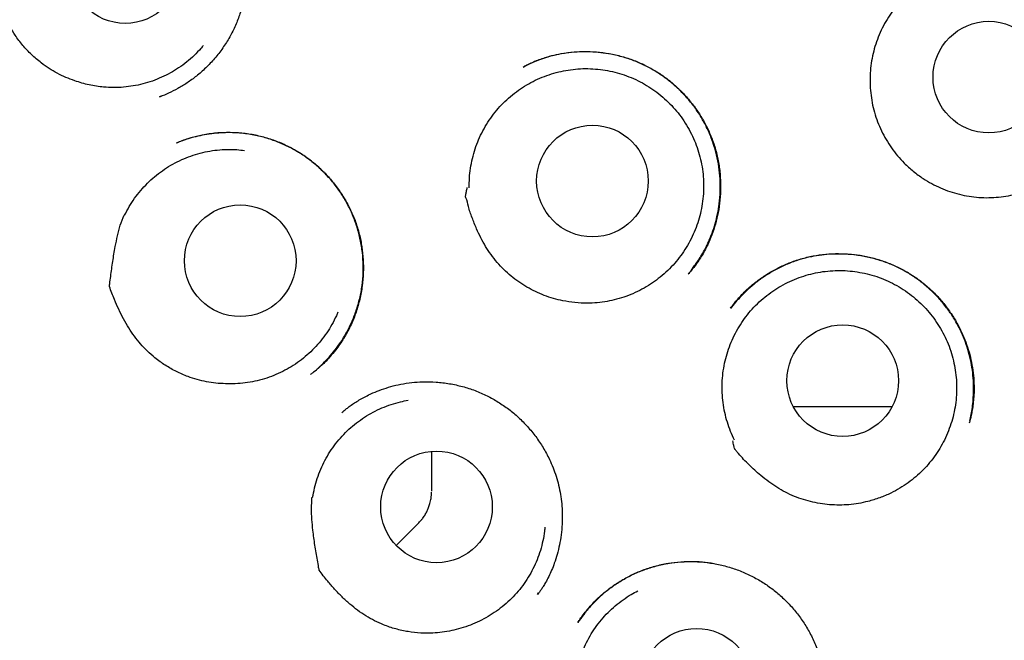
# Model space of a CAD drawing. Header units: millimetres. Extents: x 8 to 853, y 12 to 811.
# Tile 46 of 54: x 478.49 to 489.31, y 783.58 to 790.4. Entities that reach past the tile are written whole.
import ezdxf

# ---------------------------------------------------------------- set-up
doc = ezdxf.new("R2010")
doc.units = ezdxf.units.MM

msp = doc.modelspace()

# ---------------------------------------------------------------- linework, layer by layer
at = {"color": 7, "linetype": 'Continuous', "lineweight": 30}
for p, q in [((484.021, 789.877), (484.038, 789.885)), ((480.027, 789.55), (480.05, 789.559)), ((480.033, 789.553), (480.027, 789.55)), ((480.034, 789.551), (480.028, 789.549)), ((485.84, 787.611), (485.835, 787.605)), ((481.69, 786.505), (481.685, 786.502)), ((486.988, 786.15), (488.076, 786.15)), ((483.017, 785.249), (483.017, 785.657)), ((483.017, 785.22), (483.017, 785.249)), ((482.628, 784.624), (482.87, 784.866)), ((484.179, 784.084), (484.191, 784.102))]:
    msp.add_line(p, q, dxfattribs=at)
for centre, radius in [((490.96, 793.55), 16.35), ((490.96, 793.55), 16.174), ((479.651, 790.969), 0.613), ((489.137, 789.766), 0.613), ((484.783, 788.625), 0.613), ((480.914, 787.75), 0.613), ((487.532, 786.433), 0.613), ((483.07, 785.047), 0.613), ((485.927, 783.099), 0.613)]:
    msp.add_circle(centre, radius, dxfattribs=at)
for points, knots in [([(490.96, 811.403), (490.835, 811.402), (490.588, 811.4), (490.222, 811.388), (489.866, 811.369), (489.519, 811.344), (489.184, 811.313), (488.861, 811.278), (488.549, 811.238), (488.247, 811.194), (487.937, 811.143), (487.621, 811.086), (487.3, 811.021), (486.993, 810.954), (486.699, 810.885), (486.42, 810.814), (486.149, 810.74), (485.886, 810.665), (485.632, 810.588), (485.394, 810.512), (485.186, 810.442), (485.005, 810.379), (484.849, 810.323), (484.698, 810.268), (484.481, 810.186), (484.197, 810.073), (483.845, 809.924), (483.462, 809.753), (483.048, 809.555), (482.605, 809.328), (482.164, 809.086), (481.726, 808.829), (481.294, 808.56), (480.877, 808.283), (480.476, 808.001), (480.091, 807.714), (479.713, 807.417), (479.344, 807.11), (478.977, 806.787), (478.611, 806.448), (478.25, 806.093), (477.898, 805.726), (477.557, 805.35), (477.226, 804.962), (476.911, 804.573), (476.614, 804.182), (476.332, 803.792), (476.06, 803.393), (475.799, 802.988), (475.543, 802.567), (475.295, 802.131), (475.054, 801.679), (474.827, 801.222), (474.613, 800.758), (474.413, 800.29), (474.23, 799.825), (474.064, 799.366), (473.914, 798.912), (473.775, 798.454), (473.65, 797.993), (473.534, 797.519), (473.428, 797.031), (473.335, 796.531), (473.256, 796.026), (473.191, 795.519), (473.14, 795.01), (473.104, 794.509), (473.083, 794.019), (473.075, 793.538), (473.08, 793.059), (473.098, 792.58), (473.129, 792.091), (473.175, 791.593), (473.237, 791.087), (473.312, 790.583), (473.402, 790.081), (473.505, 789.581), (473.621, 789.094), (473.747, 788.62), (473.883, 788.159), (474.03, 787.703), (474.19, 787.25), (474.366, 786.794), (474.557, 786.334), (474.766, 785.87), (474.989, 785.412), (475.224, 784.96), (475.472, 784.515), (475.729, 784.084), (475.993, 783.665), (476.265, 783.259), (476.551, 782.857), (476.849, 782.46), (477.141, 782.093), (477.424, 781.755), (477.695, 781.446), (477.976, 781.14), (478.267, 780.837), (478.57, 780.537), (478.884, 780.24), (479.165, 779.987), (479.408, 779.777), (479.609, 779.608), (479.813, 779.441), (480.022, 779.276), (480.234, 779.113), (480.417, 778.976), (480.566, 778.867), (480.677, 778.788), (480.777, 778.717), (480.867, 778.654), (480.943, 778.601), (481.005, 778.557), (481.056, 778.522), (481.1, 778.493), (481.136, 778.468), (481.165, 778.449), (481.182, 778.438), (481.189, 778.433)], [0, 0, 0, 0, 0.008166, 0.016134, 0.0239027, 0.031471, 0.0388374, 0.0458748, 0.0527157, 0.059359, 0.0658041, 0.0732174, 0.0803478, 0.0871947, 0.0937575, 0.1000358, 0.1060293, 0.1121217, 0.1178884, 0.1233297, 0.1284457, 0.1322374, 0.1358286, 0.139278, 0.1427294, 0.1509809, 0.159284, 0.1676523, 0.1783974, 0.1892475, 0.2002009, 0.2112559, 0.222359, 0.233462, 0.2439285, 0.254391, 0.2648473, 0.2752957, 0.285734, 0.296791, 0.3078303, 0.3188774, 0.3299473, 0.3410367, 0.3521419, 0.362624, 0.3731151, 0.3836142, 0.3941181, 0.4046237, 0.4157641, 0.426899, 0.4380247, 0.4491384, 0.4602384, 0.4713154, 0.4817374, 0.4921458, 0.5025484, 0.5129526, 0.5233656, 0.5344252, 0.545513, 0.5566338, 0.5677741, 0.5789202, 0.5900583, 0.6005407, 0.6109932, 0.6214226, 0.6318618, 0.6423107, 0.6534016, 0.6644994, 0.675602, 0.6867079, 0.6978147, 0.7089201, 0.7193877, 0.7298499, 0.7403049, 0.7507508, 0.7611844, 0.7722399, 0.7833075, 0.7943887, 0.8054812, 0.8165825, 0.8276974, 0.8382533, 0.8488982, 0.8596301, 0.8704464, 0.8813451, 0.8902502, 0.8992067, 0.9082286, 0.9173679, 0.9266416, 0.9360736, 0.9456581, 0.9513168, 0.9570235, 0.9627765, 0.9685743, 0.974415, 0.9802568, 0.9835006, 0.9864603, 0.9891361, 0.9915288, 0.993639, 0.9951823, 0.9965307, 0.9976852, 0.9986467, 0.9994171, 1, 1, 1, 1]), ([(479.371, 792.411), (479.416, 792.414), (479.506, 792.42), (479.642, 792.414), (479.779, 792.396), (479.915, 792.365), (480.049, 792.32), (480.179, 792.262), (480.303, 792.19), (480.419, 792.108), (480.524, 792.016), (480.619, 791.917), (480.703, 791.812), (480.777, 791.702), (480.839, 791.587), (480.89, 791.47), (480.93, 791.351), (480.959, 791.23), (480.978, 791.108), (480.987, 790.982), (480.986, 790.854), (480.974, 790.723), (480.95, 790.592), (480.913, 790.461), (480.863, 790.332), (480.8, 790.205), (480.723, 790.084), (480.635, 789.97), (480.538, 789.867), (480.436, 789.778), (480.333, 789.702), (480.23, 789.64), (480.131, 789.59), (480.065, 789.563), (480.034, 789.551)], [0, 0, 0, 0, 0.031962, 0.064215, 0.09678, 0.129678, 0.162948, 0.19657, 0.230302, 0.263591, 0.296289, 0.328412, 0.359969, 0.390969, 0.421426, 0.451362, 0.480789, 0.509713, 0.538478, 0.567872, 0.597913, 0.628582, 0.659859, 0.691732, 0.724204, 0.75729, 0.791014, 0.825352, 0.858775, 0.890552, 0.920684, 0.949184, 0.976073, 1, 1, 1, 1]), ([(479.097, 789.726), (479.064, 789.738), (478.998, 789.761), (478.904, 789.807), (478.813, 789.86), (478.718, 789.927), (478.62, 790.011), (478.524, 790.113), (478.445, 790.217), (478.383, 790.319), (478.335, 790.417), (478.294, 790.519), (478.262, 790.626), (478.236, 790.738), (478.216, 790.853), (478.205, 790.955), (478.198, 791.045), (478.196, 791.096), (478.196, 791.122), (478.196, 791.123), (478.196, 791.123), (478.196, 791.124), (478.196, 791.124), (478.197, 791.126), (478.2, 791.134), (478.215, 791.168), (478.251, 791.249), (478.309, 791.374), (478.377, 791.508), (478.442, 791.627), (478.504, 791.73), (478.554, 791.793), (478.579, 791.824)], [0, 0, 0, 0, 0.040529, 0.081203, 0.121885, 0.162423, 0.216603, 0.270942, 0.325121, 0.36732, 0.409671, 0.452051, 0.494289, 0.539402, 0.584562, 0.629694, 0.659315, 0.688926, 0.689249, 0.689521, 0.689558, 0.689597, 0.689721, 0.690221, 0.69222, 0.700214, 0.732192, 0.796181, 0.860165, 0.906824, 0.953489, 1, 1, 1, 1]), ([(488.099, 790.799), (488.132, 790.829), (488.202, 790.892), (488.318, 790.974), (488.444, 791.047), (488.576, 791.107), (488.713, 791.153), (488.855, 791.186), (488.999, 791.204), (489.144, 791.208), (489.289, 791.198), (489.433, 791.174), (489.574, 791.136), (489.71, 791.086), (489.84, 791.022), (489.963, 790.945), (490.078, 790.856), (490.184, 790.757), (490.279, 790.647), (490.364, 790.529), (490.437, 790.403), (490.498, 790.27), (490.545, 790.132), (490.579, 789.989), (490.597, 789.844), (490.602, 789.713), (490.594, 789.631), (490.592, 789.597)], [0, 0, 0, 0, 0.037926, 0.078491, 0.119008, 0.159486, 0.199948, 0.24043, 0.280955, 0.321535, 0.362157, 0.402791, 0.443404, 0.483971, 0.524488, 0.56497, 0.605436, 0.645922, 0.686448, 0.727026, 0.767668, 0.808393, 0.849245, 0.890191, 0.930992, 0.971684, 1, 1, 1, 1]), ([(488.206, 788.823), (488.181, 788.849), (488.132, 788.902), (488.066, 788.989), (488.007, 789.08), (487.956, 789.176), (487.913, 789.276), (487.879, 789.379), (487.854, 789.485), (487.838, 789.593), (487.831, 789.701), (487.833, 789.81), (487.844, 789.918), (487.864, 790.025), (487.893, 790.13), (487.931, 790.231), (487.978, 790.33), (488.032, 790.424), (488.095, 790.513), (488.164, 790.597), (488.241, 790.674), (488.323, 790.745), (488.411, 790.808), (488.505, 790.864), (488.602, 790.912), (488.704, 790.951), (488.808, 790.982), (488.915, 791.004), (489.023, 791.016), (489.131, 791.02), (489.24, 791.014), (489.348, 791), (489.454, 790.976), (489.558, 790.944), (489.658, 790.902), (489.755, 790.853), (489.848, 790.795), (489.935, 790.73), (490.016, 790.658), (490.091, 790.579), (490.159, 790.494), (490.22, 790.404), (490.273, 790.309), (490.318, 790.21), (490.354, 790.107), (490.381, 790.002), (490.4, 789.895), (490.409, 789.787), (490.409, 789.678), (490.4, 789.57), (490.382, 789.462), (490.355, 789.357), (490.319, 789.254), (490.275, 789.155), (490.223, 789.06), (490.162, 788.97), (490.094, 788.884), (490.02, 788.805), (489.939, 788.733), (489.852, 788.668), (489.759, 788.61), (489.663, 788.56), (489.562, 788.519), (489.459, 788.486), (489.352, 788.462), (489.245, 788.447), (489.136, 788.441), (489.027, 788.444), (488.919, 788.457), (488.813, 788.478), (488.708, 788.509), (488.607, 788.548), (488.509, 788.595), (488.408, 788.655), (488.305, 788.73), (488.239, 788.792), (488.206, 788.823)], [0, 0, 0, 0, 0.0134, 0.026847, 0.040295, 0.053694, 0.067094, 0.080541, 0.093989, 0.107388, 0.120788, 0.134235, 0.147683, 0.161082, 0.174482, 0.18793, 0.201377, 0.214777, 0.228176, 0.241624, 0.255071, 0.268471, 0.28187, 0.295318, 0.308765, 0.322165, 0.335565, 0.349012, 0.36246, 0.375859, 0.389259, 0.402706, 0.416154, 0.429553, 0.442953, 0.4564, 0.469848, 0.483247, 0.496647, 0.510095, 0.523542, 0.536942, 0.550341, 0.563789, 0.577236, 0.590636, 0.604035, 0.617483, 0.63093, 0.64433, 0.65773, 0.671177, 0.684625, 0.698024, 0.711424, 0.724871, 0.738319, 0.751718, 0.765118, 0.778565, 0.792013, 0.805412, 0.818812, 0.83226, 0.845707, 0.859107, 0.872506, 0.885954, 0.899401, 0.912801, 0.9262, 0.939648, 0.953095, 0.966495, 0.983247, 1, 1, 1, 1]), ([(480.508, 790.113), (480.5, 790.102), (480.469, 790.064), (480.408, 790.003), (480.327, 789.931), (480.239, 789.867), (480.147, 789.811), (480.05, 789.762), (479.949, 789.722), (479.845, 789.69), (479.739, 789.668), (479.632, 789.654), (479.524, 789.65), (479.423, 789.655), (479.334, 789.665), (479.254, 789.68), (479.174, 789.7), (479.123, 789.717), (479.097, 789.726)], [0, 0, 0, 0, 0.026205, 0.094663, 0.165109, 0.235556, 0.304014, 0.372471, 0.442918, 0.513365, 0.581822, 0.65028, 0.720727, 0.791173, 0.842959, 0.894744, 0.947372, 1, 1, 1, 1]), ([(484.028, 789.88), (484.046, 789.89), (484.086, 789.91), (484.152, 789.939), (484.228, 789.969), (484.316, 789.997), (484.415, 790.021), (484.525, 790.039), (484.64, 790.048), (484.757, 790.048), (484.873, 790.039), (484.995, 790.021), (485.123, 789.99), (485.254, 789.946), (485.378, 789.89), (485.495, 789.824), (485.603, 789.749), (485.703, 789.666), (485.796, 789.574), (485.881, 789.473), (485.959, 789.363), (486.028, 789.245), (486.086, 789.119), (486.133, 788.986), (486.167, 788.847), (486.187, 788.704), (486.193, 788.559), (486.186, 788.417), (486.166, 788.281), (486.136, 788.154), (486.097, 788.036), (486.056, 787.938), (486.016, 787.859), (485.98, 787.797), (485.943, 787.739), (485.907, 787.689), (485.872, 787.647), (485.851, 787.622), (485.841, 787.61)], [0, 0, 0, 0, 0.015637, 0.033579, 0.05386, 0.076509, 0.101551, 0.129008, 0.157944, 0.186597, 0.214915, 0.242883, 0.277327, 0.311183, 0.344447, 0.37713, 0.409242, 0.44085, 0.47269, 0.505021, 0.537853, 0.571195, 0.605066, 0.639505, 0.674478, 0.70979, 0.745469, 0.780569, 0.814098, 0.846069, 0.876494, 0.905387, 0.923809, 0.941564, 0.958468, 0.973779, 0.987558, 1, 1, 1, 1]), ([(485.835, 787.604), (485.843, 787.614), (485.858, 787.632), (485.884, 787.668), (485.915, 787.709), (485.949, 787.759), (485.986, 787.817), (486.024, 787.886), (486.062, 787.965), (486.099, 788.056), (486.132, 788.157), (486.158, 788.264), (486.178, 788.383), (486.188, 788.512), (486.187, 788.648), (486.173, 788.781), (486.148, 788.911), (486.112, 789.037), (486.066, 789.157), (486.01, 789.271), (485.945, 789.379), (485.871, 789.481), (485.788, 789.577), (485.695, 789.668), (485.593, 789.752), (485.483, 789.827), (485.364, 789.893), (485.238, 789.948), (485.105, 789.992), (484.967, 790.023), (484.827, 790.041), (484.686, 790.046), (484.546, 790.037), (484.409, 790.017), (484.276, 789.984), (484.151, 789.941), (484.073, 789.903), (484.036, 789.885)], [0, 0, 0, 0, 0.009853, 0.019023, 0.032424, 0.047433, 0.064311, 0.08307, 0.105171, 0.129393, 0.155647, 0.18336, 0.21084, 0.244725, 0.278123, 0.311058, 0.343553, 0.375639, 0.40733, 0.438489, 0.469163, 0.500039, 0.531371, 0.563178, 0.595479, 0.628304, 0.661691, 0.695655, 0.729996, 0.764717, 0.799664, 0.834311, 0.868634, 0.902648, 0.936367, 0.96982, 1, 1, 1, 1]), ([(483.43, 788.551), (483.43, 788.587), (483.43, 788.658), (483.442, 788.766), (483.463, 788.873), (483.493, 788.978), (483.531, 789.079), (483.578, 789.177), (483.633, 789.271), (483.696, 789.36), (483.765, 789.443), (483.841, 789.519), (483.925, 789.59), (484.013, 789.653), (484.107, 789.708), (484.204, 789.755), (484.306, 789.794), (484.411, 789.824), (484.517, 789.845), (484.624, 789.858), (484.733, 789.861), (484.842, 789.854), (484.949, 789.839), (485.055, 789.815), (485.159, 789.782), (485.26, 789.74), (485.356, 789.69), (485.447, 789.632), (485.535, 789.566), (485.616, 789.493), (485.69, 789.414), (485.758, 789.33), (485.818, 789.239), (485.871, 789.143), (485.915, 789.044), (485.95, 788.942), (485.978, 788.836), (485.996, 788.728), (486.004, 788.62), (486.004, 788.512), (485.995, 788.403), (485.976, 788.296), (485.949, 788.191), (485.913, 788.089), (485.868, 787.99), (485.815, 787.894), (485.754, 787.805), (485.687, 787.721), (485.611, 787.642), (485.529, 787.569), (485.443, 787.505), (485.351, 787.448), (485.254, 787.398), (485.153, 787.357), (485.049, 787.325), (484.944, 787.302), (484.836, 787.287), (484.717, 787.282), (484.59, 787.287), (484.501, 787.303), (484.457, 787.311)], [0, 0, 0, 0, 0.016852, 0.033704, 0.051045, 0.068386, 0.085238, 0.10209, 0.119431, 0.136772, 0.153624, 0.170476, 0.187817, 0.205159, 0.22201, 0.238862, 0.256203, 0.273545, 0.290396, 0.307248, 0.32459, 0.341931, 0.358783, 0.375634, 0.392976, 0.410317, 0.427169, 0.444021, 0.461362, 0.478703, 0.495555, 0.512407, 0.529748, 0.547089, 0.563941, 0.580793, 0.598134, 0.615476, 0.632327, 0.649179, 0.66652, 0.683862, 0.700714, 0.717565, 0.734907, 0.752248, 0.7691, 0.785951, 0.803293, 0.820634, 0.837486, 0.854338, 0.871679, 0.88902, 0.905872, 0.922724, 0.940065, 0.957406, 0.978585, 1, 1, 1, 1]), ([(481.718, 786.525), (481.724, 786.53), (481.75, 786.551), (481.796, 786.594), (481.859, 786.656), (481.923, 786.729), (481.992, 786.817), (482.06, 786.921), (482.124, 787.041), (482.178, 787.168), (482.22, 787.302), (482.25, 787.442), (482.265, 787.587), (482.266, 787.732), (482.253, 787.875), (482.227, 788.016), (482.188, 788.152), (482.137, 788.283), (482.074, 788.407), (482.001, 788.524), (481.917, 788.632), (481.824, 788.732), (481.723, 788.823), (481.612, 788.906), (481.492, 788.979), (481.362, 789.041), (481.225, 789.092), (481.081, 789.13), (480.948, 789.15), (480.829, 789.157), (480.728, 789.156), (480.625, 789.148), (480.524, 789.134), (480.429, 789.114), (480.347, 789.091), (480.276, 789.068), (480.234, 789.051), (480.214, 789.043)], [0, 0, 0, 0, 0.005619, 0.023817, 0.044691, 0.068259, 0.093002, 0.124453, 0.156497, 0.189146, 0.222428, 0.256356, 0.290722, 0.325152, 0.359212, 0.392933, 0.426339, 0.459458, 0.492322, 0.524961, 0.557236, 0.589139, 0.621211, 0.653864, 0.687121, 0.721008, 0.755565, 0.790851, 0.826723, 0.850905, 0.875309, 0.898773, 0.924418, 0.947347, 0.967575, 0.98512, 1, 1, 1, 1]), ([(480.228, 789.049), (480.232, 789.051), (480.242, 789.055), (480.263, 789.064), (480.293, 789.076), (480.331, 789.09), (480.379, 789.105), (480.435, 789.12), (480.501, 789.134), (480.599, 789.151), (480.725, 789.162), (480.877, 789.16), (481.026, 789.143), (481.171, 789.111), (481.312, 789.066), (481.446, 789.007), (481.571, 788.936), (481.689, 788.854), (481.797, 788.761), (481.895, 788.66), (481.984, 788.549), (482.062, 788.431), (482.129, 788.307), (482.183, 788.176), (482.224, 788.041), (482.252, 787.902), (482.266, 787.761), (482.268, 787.617), (482.256, 787.472), (482.229, 787.328), (482.189, 787.185), (482.133, 787.046), (482.062, 786.912), (481.987, 786.801), (481.917, 786.714), (481.86, 786.651), (481.807, 786.6), (481.761, 786.56), (481.723, 786.528), (481.7, 786.511), (481.69, 786.504)], [0, 0, 0, 0, 0.00401, 0.0098, 0.017533, 0.027273, 0.039054, 0.052899, 0.068821, 0.086584, 0.122426, 0.157915, 0.193057, 0.227866, 0.262366, 0.296589, 0.330341, 0.363633, 0.396793, 0.429891, 0.462937, 0.495939, 0.528909, 0.561874, 0.594852, 0.627855, 0.66101, 0.694579, 0.728547, 0.762887, 0.797578, 0.832622, 0.868038, 0.903855, 0.926618, 0.946657, 0.963981, 0.978613, 0.990595, 1, 1, 1, 1]), ([(480.215, 789.044), (480.215, 789.044), (480.22, 789.047), (480.226, 789.048), (480.231, 789.05)], [0, 0, 0, 0, 0.074236, 1, 1, 1, 1]), ([(479.644, 788.249), (479.661, 788.281), (479.694, 788.345), (479.753, 788.436), (479.82, 788.522), (479.893, 788.601), (479.973, 788.674), (480.059, 788.74), (480.15, 788.799), (480.246, 788.85), (480.346, 788.892), (480.449, 788.926), (480.554, 788.951), (480.661, 788.967), (480.769, 788.974), (480.869, 788.972), (480.933, 788.964), (480.961, 788.961)], [0, 0, 0, 0, 0.067589, 0.13542, 0.203251, 0.27084, 0.33843, 0.40626, 0.474091, 0.541681, 0.60927, 0.677101, 0.744932, 0.812521, 0.88011, 0.947941, 1, 1, 1, 1]), ([(484.457, 787.311), (484.422, 787.318), (484.354, 787.334), (484.253, 787.368), (484.156, 787.41), (484.062, 787.459), (483.973, 787.517), (483.888, 787.581), (483.808, 787.653), (483.734, 787.731), (483.668, 787.816), (483.608, 787.907), (483.556, 788.002), (483.506, 788.107), (483.461, 788.222), (483.419, 788.336), (483.406, 788.416), (483.388, 788.454), (483.39, 788.461), (483.39, 788.466), (483.393, 788.482), (483.399, 788.512), (483.405, 788.539), (483.408, 788.553)], [0, 0, 0, 0, 0.0599977, 0.1202073, 0.1804291, 0.2404435, 0.3010784, 0.3619214, 0.4227571, 0.4833821, 0.544899, 0.6066084, 0.6684018, 0.7300337, 0.804327, 0.8786261, 0.9351144, 0.9460281, 0.9463979, 0.9477643, 0.95323, 0.9750931, 1, 1, 1, 1]), ([(480.751, 786.399), (480.716, 786.401), (480.646, 786.404), (480.543, 786.42), (480.44, 786.444), (480.329, 786.48), (480.212, 786.531), (480.09, 786.6), (479.984, 786.676), (479.894, 786.756), (479.819, 786.835), (479.75, 786.921), (479.688, 787.013), (479.63, 787.112), (479.578, 787.216), (479.536, 787.311), (479.503, 787.395), (479.486, 787.443), (479.478, 787.468), (479.478, 787.469), (479.478, 787.469), (479.478, 787.469), (479.478, 787.47), (479.478, 787.472), (479.479, 787.481), (479.483, 787.517), (479.494, 787.606), (479.513, 787.742), (479.538, 787.89), (479.565, 788.023), (479.594, 788.14), (479.623, 788.214), (479.638, 788.252)], [0, 0, 0, 0, 0.040529, 0.081203, 0.121885, 0.162423, 0.216603, 0.270942, 0.325121, 0.36732, 0.409671, 0.452051, 0.494289, 0.539402, 0.584562, 0.629694, 0.659315, 0.688926, 0.689249, 0.689521, 0.689558, 0.689597, 0.689721, 0.690221, 0.69222, 0.700214, 0.732192, 0.796181, 0.860165, 0.906824, 0.953489, 1, 1, 1, 1]), ([(488.93, 785.997), (488.932, 786.007), (488.94, 786.04), (488.951, 786.102), (488.962, 786.184), (488.969, 786.277), (488.97, 786.38), (488.964, 786.491), (488.948, 786.605), (488.924, 786.72), (488.89, 786.83), (488.845, 786.945), (488.787, 787.063), (488.714, 787.18), (488.632, 787.288), (488.543, 787.387), (488.446, 787.476), (488.343, 787.556), (488.233, 787.627), (488.115, 787.689), (487.99, 787.74), (487.859, 787.78), (487.724, 787.808), (487.595, 787.822), (487.472, 787.825), (487.358, 787.82), (487.244, 787.806), (487.131, 787.783), (487.014, 787.749), (486.896, 787.703), (486.78, 787.645), (486.675, 787.581), (486.58, 787.512), (486.495, 787.44), (486.421, 787.367), (486.354, 787.296), (486.316, 787.247), (486.298, 787.224)], [0, 0, 0, 0, 0.007343, 0.02552, 0.046053, 0.068952, 0.094228, 0.121898, 0.150961, 0.179727, 0.208193, 0.236332, 0.270907, 0.304864, 0.338241, 0.371062, 0.403347, 0.435173, 0.467307, 0.500028, 0.533236, 0.56681, 0.600785, 0.635176, 0.662997, 0.691092, 0.719461, 0.748051, 0.775947, 0.809421, 0.84136, 0.871769, 0.900637, 0.927948, 0.953657, 0.977617, 1, 1, 1, 1]), ([(486.301, 787.23), (486.31, 787.241), (486.328, 787.266), (486.361, 787.308), (486.402, 787.355), (486.452, 787.407), (486.51, 787.461), (486.586, 787.524), (486.679, 787.59), (486.792, 787.657), (486.912, 787.715), (487.039, 787.762), (487.172, 787.798), (487.31, 787.82), (487.451, 787.83), (487.593, 787.826), (487.732, 787.809), (487.869, 787.78), (488.002, 787.739), (488.129, 787.686), (488.25, 787.622), (488.363, 787.547), (488.469, 787.463), (488.566, 787.369), (488.655, 787.267), (488.735, 787.155), (488.805, 787.036), (488.861, 786.917), (488.904, 786.802), (488.936, 786.692), (488.958, 786.578), (488.972, 786.462), (488.976, 786.355), (488.973, 786.26), (488.965, 786.181), (488.955, 786.113), (488.944, 786.055), (488.933, 786.008), (488.925, 785.98), (488.922, 785.968)], [0, 0, 0, 0, 0.011281, 0.024581, 0.039995, 0.057589, 0.07736, 0.097987, 0.129355, 0.161244, 0.193658, 0.226606, 0.260113, 0.294199, 0.328749, 0.36319, 0.397436, 0.431463, 0.465244, 0.498767, 0.532031, 0.565051, 0.597839, 0.630479, 0.663418, 0.69676, 0.730512, 0.76469, 0.792363, 0.820352, 0.848588, 0.876968, 0.905397, 0.927229, 0.946595, 0.963516, 0.978025, 0.990165, 1, 1, 1, 1]), ([(486.344, 785.779), (486.329, 785.811), (486.299, 785.876), (486.263, 785.978), (486.235, 786.083), (486.216, 786.191), (486.207, 786.299), (486.206, 786.407), (486.215, 786.516), (486.233, 786.623), (486.26, 786.728), (486.295, 786.83), (486.34, 786.93), (486.392, 787.025), (486.452, 787.115), (486.519, 787.2), (486.594, 787.279), (486.676, 787.352), (486.762, 787.417), (486.854, 787.474), (486.951, 787.524), (487.052, 787.566), (487.155, 787.599), (487.26, 787.623), (487.368, 787.638), (487.477, 787.644), (487.586, 787.641), (487.693, 787.628), (487.8, 787.607), (487.905, 787.577), (488.006, 787.538), (488.104, 787.491), (488.198, 787.435), (488.287, 787.371), (488.37, 787.301), (488.446, 787.225), (488.516, 787.141), (488.579, 787.052), (488.634, 786.959), (488.681, 786.861), (488.72, 786.759), (488.749, 786.654), (488.77, 786.548), (488.782, 786.44), (488.785, 786.331), (488.778, 786.222), (488.763, 786.115), (488.738, 786.01), (488.704, 785.906), (488.662, 785.806), (488.612, 785.71), (488.554, 785.619), (488.488, 785.532), (488.415, 785.451), (488.336, 785.377), (488.251, 785.311), (488.159, 785.25), (488.055, 785.194), (487.939, 785.144), (487.852, 785.119), (487.808, 785.107)], [0, 0, 0, 0, 0.016852, 0.033704, 0.051045, 0.068386, 0.085238, 0.10209, 0.119431, 0.136772, 0.153624, 0.170476, 0.187817, 0.205159, 0.22201, 0.238862, 0.256203, 0.273545, 0.290396, 0.307248, 0.32459, 0.341931, 0.358783, 0.375634, 0.392976, 0.410317, 0.427169, 0.444021, 0.461362, 0.478703, 0.495555, 0.512407, 0.529748, 0.547089, 0.563941, 0.580793, 0.598134, 0.615476, 0.632327, 0.649179, 0.66652, 0.683862, 0.700714, 0.717565, 0.734907, 0.752248, 0.7691, 0.785951, 0.803293, 0.820634, 0.837486, 0.854338, 0.871679, 0.88902, 0.905872, 0.922724, 0.940065, 0.957406, 0.978585, 1, 1, 1, 1]), ([(481.986, 787.185), (481.981, 787.172), (481.962, 787.125), (481.921, 787.049), (481.865, 786.956), (481.8, 786.869), (481.728, 786.788), (481.65, 786.714), (481.565, 786.646), (481.475, 786.585), (481.381, 786.533), (481.282, 786.488), (481.18, 786.452), (481.075, 786.425), (480.968, 786.407), (480.86, 786.397), (480.787, 786.398), (480.751, 786.399)], [0, 0, 0, 0, 0.027075, 0.096652, 0.16623, 0.23556, 0.304889, 0.374467, 0.444045, 0.513374, 0.582704, 0.652282, 0.721859, 0.791189, 0.860751, 0.930438, 1, 1, 1, 1]), ([(482.031, 786.083), (482.042, 786.093), (482.064, 786.111), (482.102, 786.142), (482.146, 786.174), (482.196, 786.206), (482.25, 786.238), (482.309, 786.269), (482.381, 786.303), (482.467, 786.337), (482.569, 786.37), (482.68, 786.396), (482.798, 786.414), (482.927, 786.423), (483.067, 786.42), (483.213, 786.402), (483.356, 786.371), (483.494, 786.327), (483.626, 786.269), (483.749, 786.2), (483.865, 786.121), (483.972, 786.031), (484.071, 785.93), (484.162, 785.819), (484.243, 785.699), (484.305, 785.584), (484.351, 785.478), (484.385, 785.383), (484.412, 785.285), (484.432, 785.185), (484.446, 785.082), (484.453, 784.972), (484.451, 784.858), (484.44, 784.742), (484.422, 784.631), (484.397, 784.527), (484.367, 784.435), (484.336, 784.354), (484.303, 784.283), (484.272, 784.224), (484.244, 784.176), (484.221, 784.141), (484.2, 784.113), (484.189, 784.097), (484.184, 784.09)], [0, 0, 0, 0, 0.011676, 0.023037, 0.03648, 0.050304, 0.065041, 0.080695, 0.097266, 0.120781, 0.145928, 0.172704, 0.200915, 0.229141, 0.264071, 0.298624, 0.332809, 0.366644, 0.400165, 0.433279, 0.465847, 0.49834, 0.531303, 0.564746, 0.598676, 0.633102, 0.656343, 0.679827, 0.703556, 0.727536, 0.75177, 0.776197, 0.804739, 0.832141, 0.858389, 0.883475, 0.907396, 0.926443, 0.94469, 0.962102, 0.973766, 0.98386, 0.992535, 1, 1, 1, 1]), ([(481.709, 785.149), (481.716, 785.184), (481.728, 785.256), (481.759, 785.36), (481.797, 785.461), (481.843, 785.559), (481.898, 785.652), (481.961, 785.741), (482.031, 785.824), (482.107, 785.901), (482.19, 785.97), (482.279, 786.033), (482.372, 786.088), (482.47, 786.135), (482.571, 786.173), (482.667, 786.201), (482.73, 786.213), (482.757, 786.218)], [0, 0, 0, 0, 0.067589, 0.13542, 0.203251, 0.27084, 0.33843, 0.40626, 0.474091, 0.541681, 0.60927, 0.677101, 0.744932, 0.812521, 0.88011, 0.947941, 1, 1, 1, 1]), ([(487.808, 785.107), (487.774, 785.099), (487.705, 785.083), (487.6, 785.07), (487.494, 785.066), (487.388, 785.07), (487.282, 785.083), (487.178, 785.104), (487.075, 785.134), (486.975, 785.172), (486.878, 785.22), (486.785, 785.276), (486.696, 785.339), (486.596, 785.42), (486.487, 785.522), (486.402, 785.613), (486.358, 785.667), (486.349, 785.677), (486.348, 785.679), (486.347, 785.68), (486.347, 785.68), (486.347, 785.681), (486.346, 785.684), (486.343, 785.697), (486.335, 785.727), (486.328, 785.754), (486.324, 785.771)], [0, 0, 0, 0, 0.059999, 0.120209, 0.180432, 0.240447, 0.301083, 0.361926, 0.422763, 0.483389, 0.544907, 0.606617, 0.668411, 0.730044, 0.826602, 0.923156, 0.941523, 0.945809, 0.945942, 0.946024, 0.946112, 0.94639, 0.947505, 0.951965, 0.969805, 1, 1, 1, 1]), ([(482.87, 784.866), (482.88, 784.876), (482.898, 784.895), (482.919, 784.922), (482.934, 784.944), (482.946, 784.964), (482.957, 784.983), (482.97, 785.008), (482.984, 785.042), (482.999, 785.088), (483.012, 785.144), (483.014, 785.186), (483.016, 785.209)], [0, 0, 0, 0, 0.1121074, 0.2029461, 0.2685499, 0.3234328, 0.3822341, 0.4451134, 0.5484781, 0.6735682, 0.8237574, 1, 1, 1, 1]), ([(483.312, 783.708), (483.279, 783.699), (483.211, 783.681), (483.107, 783.666), (483.002, 783.659), (482.886, 783.66), (482.758, 783.675), (482.621, 783.705), (482.498, 783.746), (482.389, 783.796), (482.293, 783.85), (482.203, 783.911), (482.115, 783.981), (482.031, 784.059), (481.95, 784.143), (481.883, 784.221), (481.826, 784.291), (481.796, 784.333), (481.781, 784.354), (481.781, 784.355), (481.781, 784.355), (481.781, 784.355), (481.781, 784.356), (481.78, 784.358), (481.778, 784.367), (481.772, 784.402), (481.756, 784.49), (481.733, 784.626), (481.713, 784.775), (481.7, 784.91), (481.694, 785.03), (481.7, 785.11), (481.702, 785.15)], [0, 0, 0, 0, 0.040529, 0.081203, 0.121885, 0.162423, 0.216603, 0.270942, 0.325121, 0.36732, 0.409671, 0.452051, 0.494289, 0.539402, 0.584562, 0.629694, 0.659315, 0.688926, 0.689249, 0.689521, 0.689558, 0.689597, 0.689721, 0.690221, 0.69222, 0.700214, 0.732192, 0.796181, 0.860165, 0.906824, 0.953489, 1, 1, 1, 1]), ([(484.26, 784.823), (484.259, 784.809), (484.256, 784.759), (484.239, 784.674), (484.212, 784.569), (484.176, 784.466), (484.131, 784.368), (484.078, 784.273), (484.018, 784.183), (483.95, 784.099), (483.875, 784.021), (483.793, 783.949), (483.706, 783.885), (483.614, 783.828), (483.517, 783.779), (483.417, 783.738), (483.347, 783.718), (483.312, 783.708)], [0, 0, 0, 0, 0.027075, 0.096652, 0.16623, 0.23556, 0.304889, 0.374467, 0.444045, 0.513374, 0.582704, 0.652282, 0.721859, 0.791189, 0.860751, 0.930438, 1, 1, 1, 1]), ([(486.119, 784.423), (486.076, 784.429), (485.989, 784.442), (485.856, 784.447), (485.721, 784.44), (485.584, 784.42), (485.447, 784.388), (485.311, 784.342), (485.181, 784.282), (485.058, 784.212), (484.948, 784.132), (484.849, 784.048), (484.763, 783.959), (484.687, 783.869), (484.644, 783.806), (484.623, 783.775)], [0, 0, 0, 0, 0.075027, 0.152123, 0.230655, 0.310648, 0.392112, 0.475053, 0.559389, 0.641732, 0.720485, 0.795694, 0.867369, 0.935485, 1, 1, 1, 1]), ([(484.624, 783.779), (484.632, 783.792), (484.65, 783.819), (484.683, 783.866), (484.724, 783.918), (484.773, 783.975), (484.831, 784.034), (484.907, 784.102), (485.001, 784.175), (485.115, 784.249), (485.237, 784.313), (485.367, 784.367), (485.504, 784.408), (485.646, 784.435), (485.791, 784.448), (485.936, 784.447), (486.079, 784.433), (486.22, 784.405), (486.356, 784.365), (486.486, 784.312), (486.61, 784.247), (486.726, 784.172), (486.834, 784.086), (486.934, 783.991), (487.026, 783.886), (487.109, 783.772), (487.182, 783.647), (487.243, 783.515), (487.292, 783.374), (487.322, 783.244), (487.339, 783.126), (487.346, 783.024), (487.347, 782.92), (487.34, 782.819), (487.326, 782.722), (487.308, 782.638), (487.29, 782.566), (487.276, 782.522), (487.269, 782.502)], [0, 0, 0, 0, 0.011691, 0.025329, 0.041012, 0.058812, 0.078647, 0.099124, 0.130312, 0.162053, 0.194327, 0.227128, 0.260464, 0.294345, 0.328429, 0.36224, 0.395786, 0.429072, 0.462111, 0.494928, 0.527548, 0.559786, 0.591619, 0.623577, 0.656064, 0.689088, 0.722654, 0.756774, 0.791476, 0.826781, 0.850668, 0.874831, 0.898124, 0.923685, 0.946635, 0.966984, 0.984759, 1, 1, 1, 1]), ([(484.597, 782.796), (484.592, 782.831), (484.583, 782.903), (484.582, 783.012), (484.588, 783.12), (484.604, 783.227), (484.629, 783.332), (484.663, 783.435), (484.705, 783.535), (484.755, 783.631), (484.814, 783.722), (484.88, 783.808), (484.953, 783.888), (485.032, 783.962), (485.118, 784.028), (485.202, 784.084), (485.258, 784.113), (485.283, 784.126)], [0, 0, 0, 0, 0.067589, 0.13542, 0.203251, 0.27084, 0.33843, 0.40626, 0.474091, 0.541681, 0.60927, 0.677101, 0.744932, 0.812521, 0.88011, 0.947941, 1, 1, 1, 1])]:
    msp.add_open_spline(points, degree=3, knots=knots, dxfattribs=at)

doc.saveas('drawing.dxf')
